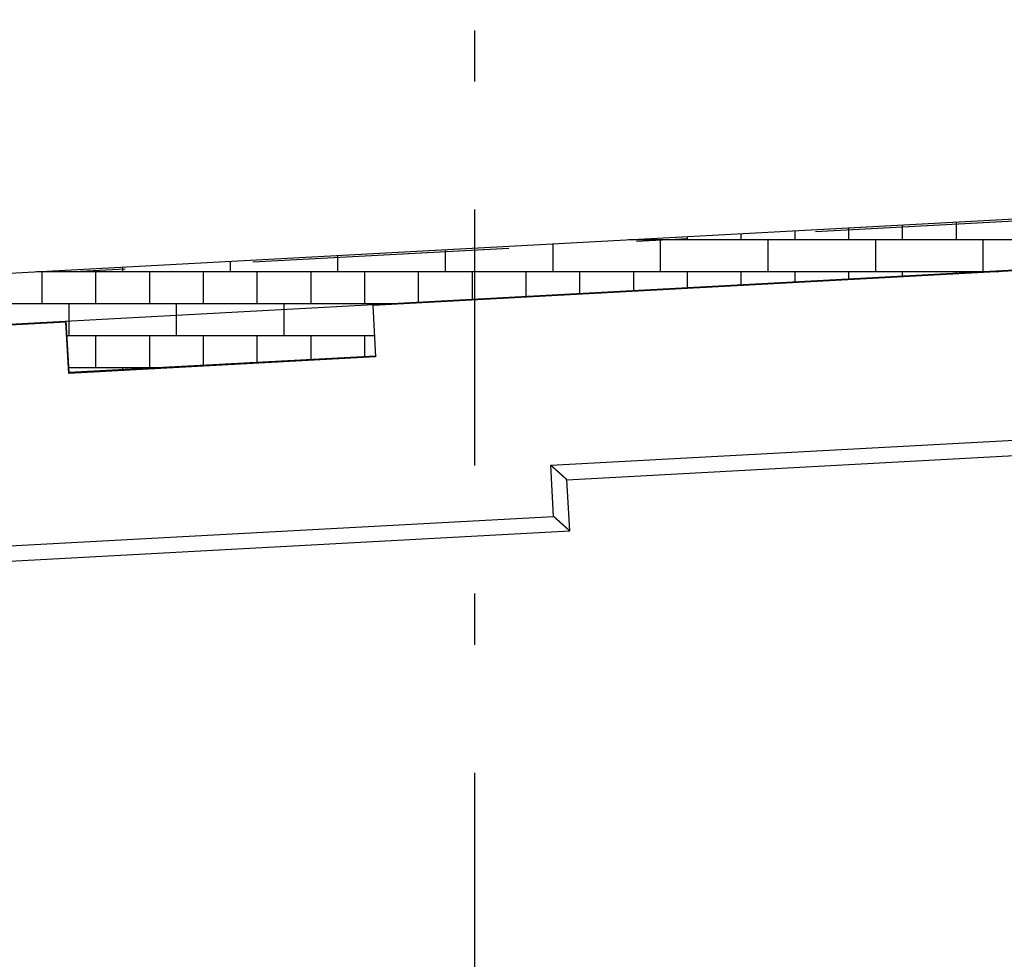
# Model space of a CAD drawing. Extents: x 2 to 87, y -108 to 11.
# Tile 87 of 210: x 32.24 to 34.16, y -93.47 to -91.64. Entities that reach past the tile are written whole.
import ezdxf

# ---------------------------------------------------------------- set-up
doc = ezdxf.new("R2010")
doc.units = 0
doc.header["$MEASUREMENT"] = 0
doc.linetypes.add('DASHDOT', pattern=[1, 0.5, -0.25, 0, -0.25])
for name, color, linetype in [('11', 7, 'CONTINUOUS'), ('18', 7, 'CONTINUOUS'), ('2', 7, 'CONTINUOUS'), ('5', 7, 'CONTINUOUS')]:
    doc.layers.add(name, color=color, linetype=linetype)

msp = doc.modelspace()

# ---------------------------------------------------------------- linework, layer by layer
at = {"layer": '11', "color": 62, "linetype": 'Continuous'}
for p, q in [((34.6069, -92.1045), (32.9294, -92.1951)), ((32.9294, -92.1951), (32.9348, -92.295)), ((32.3303, -92.2275), (31.7757, -92.2575)), ((32.3357, -92.3274), (32.3303, -92.2275)), ((32.9348, -92.295), (32.3357, -92.3274)), ((33.2767, -92.5068), (34.2952, -92.4518)), ((33.3083, -92.5352), (34.2669, -92.4834)), ((33.2821, -92.6067), (33.2767, -92.5068)), ((33.3137, -92.635), (33.3083, -92.5352)), ((32.0239, -92.6747), (33.2821, -92.6067)), ((31.9956, -92.7063), (33.3137, -92.635))]:
    msp.add_line(p, q, dxfattribs=at)
for points in [[(33.2848, -92.5141), (33.2847, -92.514), (33.2846, -92.5139), (33.2845, -92.5138), (33.2844, -92.5137), (33.2843, -92.5137), (33.2842, -92.5136), (33.2841, -92.5135), (33.284, -92.5134), (33.2839, -92.5133), (33.2838, -92.5132), (33.2837, -92.5131), (33.2836, -92.513), (33.2835, -92.5129), (33.2834, -92.5129), (33.2833, -92.5128), (33.2832, -92.5127), (33.2831, -92.5126), (33.283, -92.5125), (33.2829, -92.5124), (33.2828, -92.5123), (33.2827, -92.5122), (33.2826, -92.5121), (33.2825, -92.512), (33.2824, -92.5119), (33.2823, -92.5119), (33.2822, -92.5118), (33.2821, -92.5117), (33.282, -92.5116), (33.2819, -92.5115), (33.2818, -92.5114), (33.2817, -92.5113), (33.2816, -92.5112), (33.2815, -92.5111), (33.2813, -92.511), (33.2812, -92.5109), (33.2811, -92.5109), (33.281, -92.5108), (33.2809, -92.5107), (33.2808, -92.5106), (33.2807, -92.5105), (33.2806, -92.5104), (33.2805, -92.5103), (33.2804, -92.5102), (33.2803, -92.5101), (33.2802, -92.51), (33.2801, -92.5099), (33.28, -92.5098), (33.2799, -92.5098), (33.2798, -92.5097), (33.2797, -92.5096), (33.2796, -92.5095), (33.2795, -92.5094), (33.2794, -92.5093), (33.2793, -92.5092), (33.2792, -92.5091), (33.2791, -92.509), (33.279, -92.5089), (33.2789, -92.5088), (33.2788, -92.5087), (33.2787, -92.5086), (33.2786, -92.5085), (33.2785, -92.5085), (33.2784, -92.5084), (33.2783, -92.5083), (33.2782, -92.5082), (33.2781, -92.5081), (33.2779, -92.508), (33.2778, -92.5079), (33.2777, -92.5078), (33.2776, -92.5077), (33.2775, -92.5076), (33.2774, -92.5075), (33.2773, -92.5074), (33.2772, -92.5073), (33.2771, -92.5072), (33.277, -92.5071), (33.2769, -92.507), (33.2768, -92.5069), (33.2767, -92.5068)], [(33.2942, -92.5225), (33.2941, -92.5225), (33.294, -92.5224), (33.2939, -92.5223), (33.2938, -92.5222), (33.2938, -92.5221), (33.2937, -92.5221), (33.2936, -92.522), (33.2935, -92.5219), (33.2934, -92.5218), (33.2933, -92.5218), (33.2932, -92.5217), (33.2931, -92.5216), (33.2931, -92.5215), (33.293, -92.5214), (33.2929, -92.5214), (33.2928, -92.5213), (33.2927, -92.5212), (33.2926, -92.5211), (33.2925, -92.521), (33.2924, -92.521), (33.2923, -92.5209), (33.2923, -92.5208), (33.2922, -92.5207), (33.2921, -92.5206), (33.292, -92.5206), (33.2919, -92.5205), (33.2918, -92.5204), (33.2917, -92.5203), (33.2916, -92.5202), (33.2915, -92.5202), (33.2914, -92.5201), (33.2913, -92.52), (33.2913, -92.5199), (33.2912, -92.5198), (33.2911, -92.5197), (33.291, -92.5197), (33.2909, -92.5196), (33.2908, -92.5195), (33.2907, -92.5194), (33.2906, -92.5193), (33.2905, -92.5192), (33.2904, -92.5192), (33.2903, -92.5191), (33.2902, -92.519), (33.2901, -92.5189), (33.29, -92.5188), (33.2899, -92.5187), (33.2899, -92.5187), (33.2898, -92.5186), (33.2897, -92.5185), (33.2896, -92.5184), (33.2895, -92.5183), (33.2894, -92.5182), (33.2893, -92.5181), (33.2892, -92.5181), (33.2891, -92.518), (33.289, -92.5179), (33.2889, -92.5178), (33.2888, -92.5177), (33.2887, -92.5176), (33.2886, -92.5175), (33.2885, -92.5175), (33.2884, -92.5174), (33.2883, -92.5173), (33.2882, -92.5172), (33.2881, -92.5171), (33.288, -92.517), (33.2879, -92.5169), (33.2878, -92.5168), (33.2878, -92.5168), (33.2877, -92.5167), (33.2876, -92.5166), (33.2875, -92.5165), (33.2874, -92.5164), (33.2873, -92.5163), (33.2872, -92.5162), (33.2871, -92.5161), (33.287, -92.5161), (33.2869, -92.516), (33.2868, -92.5159), (33.2867, -92.5158), (33.2866, -92.5157), (33.2865, -92.5156), (33.2864, -92.5155), (33.2863, -92.5154), (33.2862, -92.5154), (33.2861, -92.5153), (33.286, -92.5152), (33.2859, -92.5151), (33.2858, -92.515), (33.2857, -92.5149), (33.2856, -92.5148), (33.2855, -92.5147), (33.2854, -92.5146), (33.2853, -92.5146), (33.2852, -92.5145), (33.2851, -92.5144), (33.285, -92.5143), (33.2849, -92.5142), (33.2848, -92.5141)], [(33.3017, -92.5293), (33.3017, -92.5292), (33.3016, -92.5292), (33.3015, -92.5291), (33.3015, -92.5291), (33.3014, -92.529), (33.3013, -92.529), (33.3013, -92.5289), (33.3012, -92.5288), (33.3011, -92.5288), (33.3011, -92.5287), (33.301, -92.5287), (33.301, -92.5286), (33.3009, -92.5285), (33.3008, -92.5285), (33.3008, -92.5284), (33.3007, -92.5284), (33.3006, -92.5283), (33.3005, -92.5282), (33.3005, -92.5282), (33.3004, -92.5281), (33.3003, -92.5281), (33.3003, -92.528), (33.3002, -92.5279), (33.3001, -92.5279), (33.3001, -92.5278), (33.3, -92.5277), (33.2999, -92.5277), (33.2999, -92.5276), (33.2998, -92.5276), (33.2997, -92.5275), (33.2996, -92.5274), (33.2996, -92.5274), (33.2995, -92.5273), (33.2994, -92.5272), (33.2994, -92.5272), (33.2993, -92.5271), (33.2992, -92.527), (33.2991, -92.527), (33.2991, -92.5269), (33.299, -92.5269), (33.2989, -92.5268), (33.2988, -92.5267), (33.2988, -92.5267), (33.2987, -92.5266), (33.2986, -92.5265), (33.2986, -92.5265), (33.2985, -92.5264), (33.2984, -92.5263), (33.2983, -92.5263), (33.2982, -92.5262), (33.2982, -92.5261), (33.2981, -92.526), (33.298, -92.526), (33.2979, -92.5259), (33.2979, -92.5258), (33.2978, -92.5258), (33.2977, -92.5257), (33.2976, -92.5256), (33.2976, -92.5256), (33.2975, -92.5255), (33.2974, -92.5254), (33.2973, -92.5254), (33.2972, -92.5253), (33.2972, -92.5252), (33.2971, -92.5251), (33.297, -92.5251), (33.2969, -92.525), (33.2968, -92.5249), (33.2968, -92.5249), (33.2967, -92.5248), (33.2966, -92.5247), (33.2965, -92.5246), (33.2964, -92.5246), (33.2964, -92.5245), (33.2963, -92.5244), (33.2962, -92.5243), (33.2961, -92.5243), (33.296, -92.5242), (33.296, -92.5241), (33.2959, -92.5241), (33.2958, -92.524), (33.2957, -92.5239), (33.2956, -92.5238), (33.2955, -92.5238), (33.2955, -92.5237), (33.2954, -92.5236), (33.2953, -92.5235), (33.2952, -92.5235), (33.2951, -92.5234), (33.295, -92.5233), (33.295, -92.5232), (33.2949, -92.5232), (33.2948, -92.5231), (33.2947, -92.523), (33.2946, -92.5229), (33.2945, -92.5228), (33.2944, -92.5228), (33.2944, -92.5227), (33.2943, -92.5226), (33.2942, -92.5225)], [(33.3066, -92.5337), (33.3066, -92.5336), (33.3065, -92.5336), (33.3065, -92.5336), (33.3065, -92.5336), (33.3064, -92.5335), (33.3064, -92.5335), (33.3064, -92.5335), (33.3063, -92.5334), (33.3063, -92.5334), (33.3062, -92.5334), (33.3062, -92.5333), (33.3062, -92.5333), (33.3061, -92.5333), (33.3061, -92.5332), (33.3061, -92.5332), (33.306, -92.5332), (33.306, -92.5331), (33.3059, -92.5331), (33.3059, -92.5331), (33.3059, -92.533), (33.3058, -92.533), (33.3058, -92.5329), (33.3057, -92.5329), (33.3057, -92.5329), (33.3057, -92.5328), (33.3056, -92.5328), (33.3056, -92.5328), (33.3055, -92.5327), (33.3055, -92.5327), (33.3055, -92.5326), (33.3054, -92.5326), (33.3054, -92.5326), (33.3053, -92.5325), (33.3053, -92.5325), (33.3052, -92.5325), (33.3052, -92.5324), (33.3051, -92.5324), (33.3051, -92.5323), (33.3051, -92.5323), (33.305, -92.5322), (33.305, -92.5322), (33.3049, -92.5322), (33.3049, -92.5321), (33.3048, -92.5321), (33.3048, -92.532), (33.3047, -92.532), (33.3047, -92.532), (33.3046, -92.5319), (33.3046, -92.5319), (33.3045, -92.5318), (33.3045, -92.5318), (33.3044, -92.5317), (33.3044, -92.5317), (33.3043, -92.5316), (33.3043, -92.5316), (33.3042, -92.5316), (33.3042, -92.5315), (33.3041, -92.5315), (33.3041, -92.5314), (33.304, -92.5314), (33.304, -92.5313), (33.3039, -92.5313), (33.3039, -92.5312), (33.3038, -92.5312), (33.3038, -92.5311), (33.3037, -92.5311), (33.3037, -92.531), (33.3036, -92.531), (33.3036, -92.5309), (33.3035, -92.5309), (33.3034, -92.5308), (33.3034, -92.5308), (33.3033, -92.5307), (33.3033, -92.5307), (33.3032, -92.5306), (33.3032, -92.5306), (33.3031, -92.5305), (33.3031, -92.5305), (33.303, -92.5304), (33.3029, -92.5304), (33.3029, -92.5303), (33.3028, -92.5303), (33.3028, -92.5302), (33.3027, -92.5302), (33.3026, -92.5301), (33.3026, -92.5301), (33.3025, -92.53), (33.3025, -92.53), (33.3024, -92.5299), (33.3023, -92.5299), (33.3023, -92.5298), (33.3022, -92.5298), (33.3022, -92.5297), (33.3021, -92.5296), (33.302, -92.5296), (33.302, -92.5295), (33.3019, -92.5295), (33.3019, -92.5294), (33.3018, -92.5294), (33.3017, -92.5293)], [(33.3083, -92.5352), (33.3083, -92.5352), (33.3083, -92.5352), (33.3083, -92.5352), (33.3083, -92.5352), (33.3083, -92.5352), (33.3083, -92.5352), (33.3083, -92.5352), (33.3083, -92.5352), (33.3083, -92.5352), (33.3083, -92.5352), (33.3083, -92.5352), (33.3083, -92.5352), (33.3083, -92.5352), (33.3082, -92.5352), (33.3082, -92.5352), (33.3082, -92.5351), (33.3082, -92.5351), (33.3082, -92.5351), (33.3082, -92.5351), (33.3082, -92.5351), (33.3082, -92.5351), (33.3082, -92.5351), (33.3082, -92.5351), (33.3082, -92.5351), (33.3082, -92.5351), (33.3082, -92.5351), (33.3082, -92.5351), (33.3081, -92.5351), (33.3081, -92.5351), (33.3081, -92.535), (33.3081, -92.535), (33.3081, -92.535), (33.3081, -92.535), (33.3081, -92.535), (33.3081, -92.535), (33.3081, -92.535), (33.308, -92.535), (33.308, -92.535), (33.308, -92.535), (33.308, -92.5349), (33.308, -92.5349), (33.308, -92.5349), (33.308, -92.5349), (33.308, -92.5349), (33.3079, -92.5349), (33.3079, -92.5349), (33.3079, -92.5348), (33.3079, -92.5348), (33.3079, -92.5348), (33.3079, -92.5348), (33.3078, -92.5348), (33.3078, -92.5348), (33.3078, -92.5348), (33.3078, -92.5347), (33.3078, -92.5347), (33.3077, -92.5347), (33.3077, -92.5347), (33.3077, -92.5347), (33.3077, -92.5347), (33.3077, -92.5346), (33.3076, -92.5346), (33.3076, -92.5346), (33.3076, -92.5346), (33.3076, -92.5346), (33.3076, -92.5345), (33.3075, -92.5345), (33.3075, -92.5345), (33.3075, -92.5345), (33.3075, -92.5345), (33.3075, -92.5344), (33.3074, -92.5344), (33.3074, -92.5344), (33.3074, -92.5344), (33.3074, -92.5344), (33.3073, -92.5343), (33.3073, -92.5343), (33.3073, -92.5343), (33.3073, -92.5343), (33.3072, -92.5342), (33.3072, -92.5342), (33.3072, -92.5342), (33.3071, -92.5342), (33.3071, -92.5341), (33.3071, -92.5341), (33.3071, -92.5341), (33.307, -92.5341), (33.307, -92.534), (33.307, -92.534), (33.3069, -92.534), (33.3069, -92.534), (33.3069, -92.5339), (33.3069, -92.5339), (33.3068, -92.5339), (33.3068, -92.5338), (33.3068, -92.5338), (33.3067, -92.5338), (33.3067, -92.5338), (33.3067, -92.5337), (33.3066, -92.5337), (33.3066, -92.5337)], [(33.2902, -92.614), (33.2901, -92.6139), (33.29, -92.6138), (33.2899, -92.6137), (33.2898, -92.6136), (33.2897, -92.6135), (33.2896, -92.6134), (33.2895, -92.6133), (33.2894, -92.6132), (33.2893, -92.6131), (33.2892, -92.6131), (33.2891, -92.613), (33.289, -92.6129), (33.2889, -92.6128), (33.2888, -92.6127), (33.2887, -92.6126), (33.2886, -92.6125), (33.2885, -92.6124), (33.2884, -92.6123), (33.2883, -92.6122), (33.2882, -92.6121), (33.2881, -92.6121), (33.288, -92.612), (33.2879, -92.6119), (33.2878, -92.6118), (33.2877, -92.6117), (33.2876, -92.6116), (33.2875, -92.6115), (33.2874, -92.6114), (33.2873, -92.6113), (33.2872, -92.6112), (33.2871, -92.6111), (33.287, -92.6111), (33.2869, -92.611), (33.2868, -92.6109), (33.2867, -92.6108), (33.2866, -92.6107), (33.2865, -92.6106), (33.2864, -92.6105), (33.2863, -92.6104), (33.2862, -92.6103), (33.2861, -92.6102), (33.2859, -92.6101), (33.2858, -92.61), (33.2857, -92.6099), (33.2856, -92.6099), (33.2855, -92.6098), (33.2854, -92.6097), (33.2853, -92.6096), (33.2852, -92.6095), (33.2851, -92.6094), (33.285, -92.6093), (33.2849, -92.6092), (33.2848, -92.6091), (33.2847, -92.609), (33.2846, -92.6089), (33.2845, -92.6088), (33.2844, -92.6087), (33.2843, -92.6086), (33.2842, -92.6086), (33.2841, -92.6085), (33.284, -92.6084), (33.2839, -92.6083), (33.2838, -92.6082), (33.2837, -92.6081), (33.2836, -92.608), (33.2835, -92.6079), (33.2834, -92.6078), (33.2833, -92.6077), (33.2832, -92.6076), (33.283, -92.6075), (33.2829, -92.6074), (33.2828, -92.6074), (33.2827, -92.6073), (33.2826, -92.6072), (33.2825, -92.6071), (33.2824, -92.607), (33.2823, -92.6069), (33.2822, -92.6068), (33.2821, -92.6067)], [(33.2996, -92.6224), (33.2995, -92.6223), (33.2994, -92.6222), (33.2993, -92.6222), (33.2992, -92.6221), (33.2992, -92.622), (33.2991, -92.6219), (33.299, -92.6219), (33.2989, -92.6218), (33.2988, -92.6217), (33.2987, -92.6216), (33.2986, -92.6215), (33.2985, -92.6215), (33.2984, -92.6214), (33.2984, -92.6213), (33.2983, -92.6212), (33.2982, -92.6211), (33.2981, -92.6211), (33.298, -92.621), (33.2979, -92.6209), (33.2978, -92.6208), (33.2977, -92.6207), (33.2976, -92.6207), (33.2976, -92.6206), (33.2975, -92.6205), (33.2974, -92.6204), (33.2973, -92.6203), (33.2972, -92.6202), (33.2971, -92.6202), (33.297, -92.6201), (33.2969, -92.62), (33.2968, -92.6199), (33.2967, -92.6198), (33.2967, -92.6198), (33.2966, -92.6197), (33.2965, -92.6196), (33.2964, -92.6195), (33.2963, -92.6194), (33.2962, -92.6193), (33.2961, -92.6193), (33.296, -92.6192), (33.2959, -92.6191), (33.2958, -92.619), (33.2957, -92.6189), (33.2956, -92.6188), (33.2955, -92.6188), (33.2954, -92.6187), (33.2953, -92.6186), (33.2953, -92.6185), (33.2952, -92.6184), (33.2951, -92.6183), (33.295, -92.6182), (33.2949, -92.6182), (33.2948, -92.6181), (33.2947, -92.618), (33.2946, -92.6179), (33.2945, -92.6178), (33.2944, -92.6177), (33.2943, -92.6177), (33.2942, -92.6176), (33.2941, -92.6175), (33.294, -92.6174), (33.2939, -92.6173), (33.2938, -92.6172), (33.2937, -92.6171), (33.2936, -92.6171), (33.2935, -92.617), (33.2934, -92.6169), (33.2933, -92.6168), (33.2932, -92.6167), (33.2931, -92.6166), (33.293, -92.6165), (33.2929, -92.6164), (33.2928, -92.6164), (33.2928, -92.6163), (33.2927, -92.6162), (33.2926, -92.6161), (33.2925, -92.616), (33.2924, -92.6159), (33.2923, -92.6158), (33.2922, -92.6157), (33.2921, -92.6157), (33.292, -92.6156), (33.2919, -92.6155), (33.2918, -92.6154), (33.2917, -92.6153), (33.2916, -92.6152), (33.2915, -92.6151), (33.2914, -92.615), (33.2913, -92.6149), (33.2912, -92.6149), (33.2911, -92.6148), (33.291, -92.6147), (33.2909, -92.6146), (33.2908, -92.6145), (33.2907, -92.6144), (33.2906, -92.6143), (33.2905, -92.6142), (33.2904, -92.6141), (33.2903, -92.6141), (33.2902, -92.614)], [(33.3071, -92.6292), (33.3071, -92.6291), (33.307, -92.629), (33.3069, -92.629), (33.3069, -92.6289), (33.3068, -92.6289), (33.3067, -92.6288), (33.3067, -92.6288), (33.3066, -92.6287), (33.3065, -92.6286), (33.3065, -92.6286), (33.3064, -92.6285), (33.3063, -92.6285), (33.3063, -92.6284), (33.3062, -92.6283), (33.3061, -92.6283), (33.3061, -92.6282), (33.306, -92.6282), (33.3059, -92.6281), (33.3059, -92.628), (33.3058, -92.628), (33.3057, -92.6279), (33.3057, -92.6279), (33.3056, -92.6278), (33.3055, -92.6277), (33.3055, -92.6277), (33.3054, -92.6276), (33.3053, -92.6275), (33.3052, -92.6275), (33.3052, -92.6274), (33.3051, -92.6274), (33.305, -92.6273), (33.305, -92.6272), (33.3049, -92.6272), (33.3048, -92.6271), (33.3048, -92.627), (33.3047, -92.627), (33.3046, -92.6269), (33.3045, -92.6268), (33.3045, -92.6268), (33.3044, -92.6267), (33.3043, -92.6266), (33.3042, -92.6266), (33.3042, -92.6265), (33.3041, -92.6264), (33.304, -92.6264), (33.3039, -92.6263), (33.3039, -92.6262), (33.3038, -92.6262), (33.3037, -92.6261), (33.3036, -92.626), (33.3036, -92.626), (33.3035, -92.6259), (33.3034, -92.6258), (33.3033, -92.6258), (33.3033, -92.6257), (33.3032, -92.6256), (33.3031, -92.6256), (33.303, -92.6255), (33.303, -92.6254), (33.3029, -92.6253), (33.3028, -92.6253), (33.3027, -92.6252), (33.3026, -92.6251), (33.3026, -92.6251), (33.3025, -92.625), (33.3024, -92.6249), (33.3023, -92.6249), (33.3022, -92.6248), (33.3022, -92.6247), (33.3021, -92.6246), (33.302, -92.6246), (33.3019, -92.6245), (33.3018, -92.6244), (33.3018, -92.6243), (33.3017, -92.6243), (33.3016, -92.6242), (33.3015, -92.6241), (33.3014, -92.6241), (33.3014, -92.624), (33.3013, -92.6239), (33.3012, -92.6238), (33.3011, -92.6238), (33.301, -92.6237), (33.3009, -92.6236), (33.3009, -92.6235), (33.3008, -92.6235), (33.3007, -92.6234), (33.3006, -92.6233), (33.3005, -92.6232), (33.3004, -92.6232), (33.3004, -92.6231), (33.3003, -92.623), (33.3002, -92.6229), (33.3001, -92.6229), (33.3, -92.6228), (33.2999, -92.6227), (33.2998, -92.6226), (33.2998, -92.6226), (33.2997, -92.6225), (33.2996, -92.6224)], [(33.312, -92.6335), (33.312, -92.6335), (33.3119, -92.6335), (33.3119, -92.6334), (33.3119, -92.6334), (33.3118, -92.6334), (33.3118, -92.6333), (33.3117, -92.6333), (33.3117, -92.6333), (33.3117, -92.6332), (33.3116, -92.6332), (33.3116, -92.6332), (33.3116, -92.6331), (33.3115, -92.6331), (33.3115, -92.6331), (33.3115, -92.633), (33.3114, -92.633), (33.3114, -92.633), (33.3113, -92.6329), (33.3113, -92.6329), (33.3113, -92.6329), (33.3112, -92.6328), (33.3112, -92.6328), (33.3111, -92.6328), (33.3111, -92.6327), (33.3111, -92.6327), (33.311, -92.6327), (33.311, -92.6326), (33.3109, -92.6326), (33.3109, -92.6325), (33.3108, -92.6325), (33.3108, -92.6325), (33.3108, -92.6324), (33.3107, -92.6324), (33.3107, -92.6323), (33.3106, -92.6323), (33.3106, -92.6323), (33.3105, -92.6322), (33.3105, -92.6322), (33.3104, -92.6321), (33.3104, -92.6321), (33.3104, -92.6321), (33.3103, -92.632), (33.3103, -92.632), (33.3102, -92.6319), (33.3102, -92.6319), (33.3101, -92.6319), (33.3101, -92.6318), (33.31, -92.6318), (33.31, -92.6317), (33.3099, -92.6317), (33.3099, -92.6316), (33.3098, -92.6316), (33.3098, -92.6315), (33.3097, -92.6315), (33.3097, -92.6315), (33.3096, -92.6314), (33.3096, -92.6314), (33.3095, -92.6313), (33.3095, -92.6313), (33.3094, -92.6312), (33.3094, -92.6312), (33.3093, -92.6311), (33.3093, -92.6311), (33.3092, -92.631), (33.3092, -92.631), (33.3091, -92.6309), (33.3091, -92.6309), (33.309, -92.6308), (33.3089, -92.6308), (33.3089, -92.6307), (33.3088, -92.6307), (33.3088, -92.6306), (33.3087, -92.6306), (33.3087, -92.6305), (33.3086, -92.6305), (33.3086, -92.6304), (33.3085, -92.6304), (33.3084, -92.6303), (33.3084, -92.6303), (33.3083, -92.6302), (33.3083, -92.6302), (33.3082, -92.6301), (33.3082, -92.6301), (33.3081, -92.63), (33.308, -92.63), (33.308, -92.6299), (33.3079, -92.6299), (33.3079, -92.6298), (33.3078, -92.6298), (33.3077, -92.6297), (33.3077, -92.6297), (33.3076, -92.6296), (33.3076, -92.6296), (33.3075, -92.6295), (33.3074, -92.6294), (33.3074, -92.6294), (33.3073, -92.6293), (33.3072, -92.6293), (33.3072, -92.6292), (33.3071, -92.6292)], [(33.3137, -92.635), (33.3137, -92.635), (33.3137, -92.635), (33.3137, -92.635), (33.3137, -92.635), (33.3137, -92.635), (33.3137, -92.635), (33.3137, -92.635), (33.3137, -92.635), (33.3137, -92.635), (33.3137, -92.635), (33.3137, -92.635), (33.3136, -92.635), (33.3136, -92.635), (33.3136, -92.635), (33.3136, -92.635), (33.3136, -92.635), (33.3136, -92.635), (33.3136, -92.635), (33.3136, -92.635), (33.3136, -92.635), (33.3136, -92.635), (33.3136, -92.635), (33.3136, -92.635), (33.3136, -92.635), (33.3136, -92.6349), (33.3136, -92.6349), (33.3136, -92.6349), (33.3135, -92.6349), (33.3135, -92.6349), (33.3135, -92.6349), (33.3135, -92.6349), (33.3135, -92.6349), (33.3135, -92.6349), (33.3135, -92.6349), (33.3135, -92.6349), (33.3135, -92.6348), (33.3134, -92.6348), (33.3134, -92.6348), (33.3134, -92.6348), (33.3134, -92.6348), (33.3134, -92.6348), (33.3134, -92.6348), (33.3134, -92.6348), (33.3133, -92.6347), (33.3133, -92.6347), (33.3133, -92.6347), (33.3133, -92.6347), (33.3133, -92.6347), (33.3133, -92.6347), (33.3133, -92.6347), (33.3132, -92.6346), (33.3132, -92.6346), (33.3132, -92.6346), (33.3132, -92.6346), (33.3132, -92.6346), (33.3131, -92.6346), (33.3131, -92.6345), (33.3131, -92.6345), (33.3131, -92.6345), (33.3131, -92.6345), (33.313, -92.6345), (33.313, -92.6345), (33.313, -92.6344), (33.313, -92.6344), (33.313, -92.6344), (33.3129, -92.6344), (33.3129, -92.6344), (33.3129, -92.6343), (33.3129, -92.6343), (33.3128, -92.6343), (33.3128, -92.6343), (33.3128, -92.6343), (33.3128, -92.6342), (33.3127, -92.6342), (33.3127, -92.6342), (33.3127, -92.6342), (33.3127, -92.6341), (33.3126, -92.6341), (33.3126, -92.6341), (33.3126, -92.6341), (33.3126, -92.634), (33.3125, -92.634), (33.3125, -92.634), (33.3125, -92.634), (33.3125, -92.6339), (33.3124, -92.6339), (33.3124, -92.6339), (33.3124, -92.6339), (33.3123, -92.6338), (33.3123, -92.6338), (33.3123, -92.6338), (33.3122, -92.6338), (33.3122, -92.6337), (33.3122, -92.6337), (33.3122, -92.6337), (33.3121, -92.6336), (33.3121, -92.6336), (33.3121, -92.6336), (33.312, -92.6336), (33.312, -92.6335)]]:
    msp.add_lwpolyline(points, dxfattribs=at)
at = {"layer": '18', "color": 62, "linetype": 'Continuous'}
for p, q in [((33.9631, -92.0378), (33.9631, -92.0666)), ((34.0681, -92.0321), (34.0681, -92.0666)), ((33.6481, -92.0548), (33.6481, -92.0666)), ((33.7531, -92.0491), (33.7531, -92.0666)), ((33.8581, -92.0435), (33.8581, -92.0666)), ((33.2806, -92.0747), (33.2806, -92.1291)), ((35.283, -92.0666), (33.4294, -92.0666)), ((33.4381, -92.0661), (33.4381, -92.0666)), ((33.4906, -92.0666), (33.4906, -92.1291)), ((33.5431, -92.0605), (33.5431, -92.0666)), ((33.7006, -92.0666), (33.7006, -92.1291)), ((33.9106, -92.0666), (33.9106, -92.1291)), ((34.1206, -92.0666), (34.1206, -92.1291)), ((32.8606, -92.0973), (32.8606, -92.1291)), ((33.0706, -92.086), (33.0706, -92.1291)), ((32.6506, -92.1087), (32.6506, -92.1291)), ((34.1262, -92.1291), (32.2726, -92.1291)), ((32.2831, -92.1291), (32.2831, -92.1916)), ((32.3881, -92.1291), (32.3881, -92.1916)), ((32.4406, -92.12), (32.4406, -92.1291)), ((32.4931, -92.1291), (32.4931, -92.1916)), ((32.5981, -92.1291), (32.5981, -92.1916)), ((32.7031, -92.1291), (32.7031, -92.1916)), ((32.8081, -92.1291), (32.8081, -92.1916)), ((32.9131, -92.1291), (32.9131, -92.1916)), ((33.0181, -92.1291), (33.0181, -92.189)), ((33.1231, -92.1291), (33.1231, -92.1833)), ((33.2281, -92.1291), (33.2281, -92.1776)), ((33.3331, -92.1291), (33.3331, -92.172)), ((33.4381, -92.1291), (33.4381, -92.1663)), ((33.5431, -92.1291), (33.5431, -92.1606)), ((33.6481, -92.1291), (33.6481, -92.1549)), ((33.7531, -92.1291), (33.7531, -92.1493)), ((33.8581, -92.1291), (33.8581, -92.1436)), ((33.9631, -92.1291), (33.9631, -92.1379)), ((34.0681, -92.1291), (34.0681, -92.1323)), ((34.0681, -92.1323), (34.0681, -92.1336)), ((34.1513, -92.1291), (34.1262, -92.1291)), ((33.6481, -92.1549), (33.6481, -92.1563)), ((33.7531, -92.1493), (33.7531, -92.1506)), ((33.8581, -92.1436), (33.8581, -92.145)), ((33.9631, -92.1379), (33.9631, -92.1393)), ((33.3331, -92.172), (33.3331, -92.1733)), ((33.4381, -92.1663), (33.4381, -92.1676)), ((33.5431, -92.1606), (33.5431, -92.162)), ((32.9694, -92.1916), (31.1158, -92.1916)), ((32.3356, -92.1916), (32.3356, -92.2259)), ((32.5456, -92.1916), (32.5456, -92.2145)), ((32.7556, -92.1916), (32.7556, -92.2032)), ((32.9656, -92.1916), (32.9656, -92.1918)), ((33.1231, -92.1833), (33.1231, -92.1847)), ((33.2281, -92.1776), (33.2281, -92.179)), ((32.7556, -92.2032), (32.7556, -92.2541)), ((32.3356, -92.2259), (32.3356, -92.2541)), ((32.5456, -92.2145), (32.5456, -92.2541)), ((32.9326, -92.2541), (32.3318, -92.2541)), ((32.3881, -92.2541), (32.3881, -92.3166)), ((32.4931, -92.2541), (32.4931, -92.3166)), ((32.5981, -92.2541), (32.5981, -92.3118)), ((32.7031, -92.2541), (32.7031, -92.3061)), ((32.8081, -92.2541), (32.8081, -92.3005)), ((32.9131, -92.2541), (32.9131, -92.2948)), ((32.5093, -92.3166), (32.3351, -92.3166)), ((32.4406, -92.3166), (32.4406, -92.3203))]:
    msp.add_line(p, q, dxfattribs=at)
at = {"layer": '2', "color": 62, "linetype": 'Continuous'}
for p, q in [((9.9272, -93.3364), (49.9188, -91.1757)), ((49.9242, -91.2756), (9.9326, -93.4362)), ((33.0792, -92.187), (33.0792, -92.1857)), ((32.9294, -92.1938), (32.9295, -92.1952)), ((32.3303, -92.2261), (32.3357, -92.326)), ((32.9347, -92.2936), (32.3357, -92.326))]:
    msp.add_line(p, q, dxfattribs=at)
at = {"layer": '5', "color": 7, "linetype": 'DASHDOT'}
for p, q in [((33.1276, -7.3075), (33.1276, -96.5075)), ((8.5305, -93.414), (53.1225, -91.0074))]:
    msp.add_line(p, q, dxfattribs=at)

doc.saveas('drawing.dxf')
